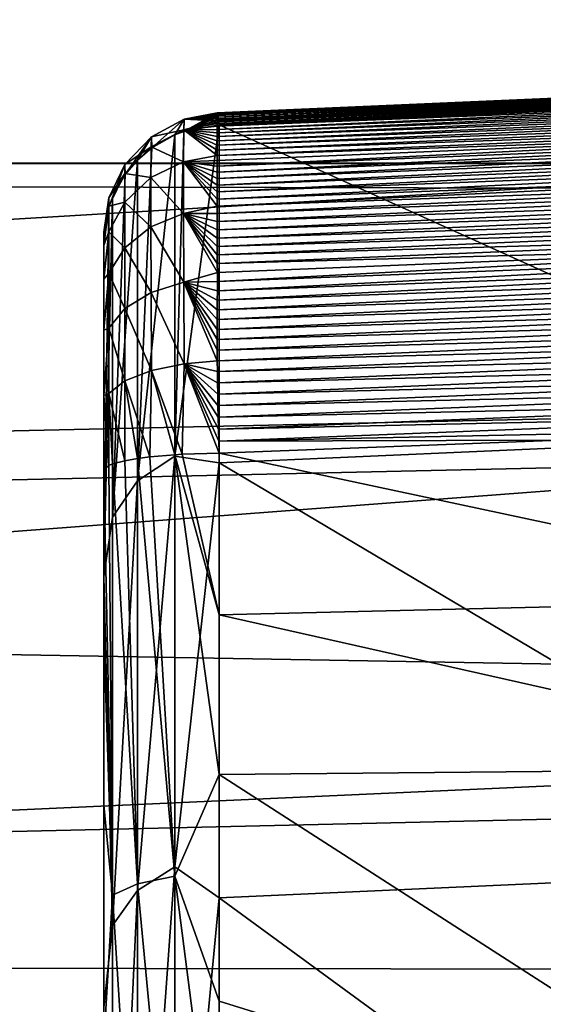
# Model space of a CAD drawing. Header units: millimetres. Extents: x -41 to 9, y -3 to 403.
# Tile 242 of 256: x -26.69 to -25.37, y 90.21 to 92.68. Entities that reach past the tile are written whole.
import ezdxf

# ---------------------------------------------------------------- set-up
doc = ezdxf.new("R2010")
doc.units = ezdxf.units.MM
doc.header["$LTSCALE"] = 81.481481
for name, color, linetype in [('1268', 7, 'CONTINUOUS'), ('1271', 7, 'CONTINUOUS'), ('653', 7, 'CONTINUOUS'), ('654', 7, 'CONTINUOUS'), ('655', 7, 'CONTINUOUS'), ('656', 7, 'CONTINUOUS'), ('661', 7, 'CONTINUOUS'), ('662', 7, 'CONTINUOUS'), ('663', 7, 'CONTINUOUS'), ('664', 7, 'CONTINUOUS')]:
    doc.layers.add(name, color=color, linetype=linetype)

msp = doc.modelspace()

# ---------------------------------------------------------------- linework, layer by layer
at = {"layer": '1268', "linetype": 'Continuous'}
for points in [[(9.125, 94.3836, -75.9804), (9.125, 92.3172, -78.6016), (-40.875, 94.3835, -75.9804), (9.125, 94.3836, -75.9804)], [(-40.875, 92.3181, -23.3994), (9.125, 94.3833, -26.0192), (-40.875, 94.3836, -26.0197), (-40.875, 92.3181, -23.3994)], [(-40.875, 94.3835, -75.9804), (9.125, 92.3172, -78.6016), (-40.875, 92.3175, -78.6012), (-40.875, 94.3835, -75.9804)], [(9.125, 92.3175, -23.3987), (9.125, 94.3833, -26.0192), (-40.875, 92.3181, -23.3994), (9.125, 92.3175, -23.3987)], [(-40.875, 91.2092, -22.1515), (9.125, 92.3175, -23.3987), (-40.875, 92.3181, -23.3994), (-40.875, 91.2092, -22.1515)], [(-40.875, 92.3175, -78.6012), (9.125, 92.3172, -78.6016), (-40.875, 90.0523, -81.0518), (-40.875, 92.3175, -78.6012)], [(9.125, 90.052, -20.948), (9.125, 92.3175, -23.3987), (-40.875, 90.052, -20.948), (9.125, 90.052, -20.948)], [(-40.875, 90.052, -20.948), (9.125, 92.3175, -23.3987), (-40.875, 91.2092, -22.1515), (-40.875, 90.052, -20.948)], [(9.125, 92.3172, -78.6016), (9.125, 90.0518, -81.0523), (-40.875, 90.0523, -81.0518), (9.125, 92.3172, -78.6016)]]:
    msp.add_3dface(points, dxfattribs=at)
at = {"layer": '1271', "linetype": 'Continuous'}
for points in [[(-40.875, 92.2929, -27.736), (-40.875, 94.0605, -30.4107), (-15.675, 93.9791, -30.2766), (-40.875, 92.2929, -27.736)], [(-15.675, 92.2318, -27.6515), (-40.875, 92.2929, -27.736), (-15.675, 93.9791, -30.2766), (-15.675, 92.2318, -27.6515)], [(-40.875, 93.204, -72.9439), (-40.875, 91.33, -75.5453), (-15.675, 92.8372, -73.489), (-40.875, 93.204, -72.9439)], [(-15.675, 92.8372, -73.489), (-40.875, 91.33, -75.5453), (-15.675, 91.8918, -74.8107), (-15.675, 92.8372, -73.489)], [(-40.875, 90.3163, -25.2132), (-40.875, 92.2929, -27.736), (-15.675, 92.2318, -27.6515), (-40.875, 90.3163, -25.2132)], [(-15.675, 90.2828, -25.1738), (-40.875, 90.3163, -25.2132), (-15.675, 92.2318, -27.6515), (-15.675, 90.2828, -25.1738)], [(-15.675, 91.8918, -74.8107), (-40.875, 91.33, -75.5453), (-15.675, 90.8933, -76.0927), (-15.675, 91.8918, -74.8107)], [(-40.875, 91.33, -75.5453), (-40.875, 90.3157, -76.7875), (-15.675, 90.8933, -76.0927), (-40.875, 91.33, -75.5453)], [(-15.675, 90.8933, -76.0927), (-40.875, 90.3157, -76.7875), (-15.675, 89.8433, -77.3329), (-15.675, 90.8933, -76.0927)], [(-40.875, 88.1428, -22.8572), (-40.875, 90.3163, -25.2132), (-15.675, 88.1428, -22.8572), (-40.875, 88.1428, -22.8572)], [(-15.675, 88.1428, -22.8572), (-40.875, 90.3163, -25.2132), (-15.675, 90.2828, -25.1738), (-15.675, 88.1428, -22.8572)], [(-40.875, 90.3157, -76.7875), (-40.875, 89.2524, -77.9877), (-15.675, 89.8433, -77.3329), (-40.875, 90.3157, -76.7875)]]:
    msp.add_3dface(points, dxfattribs=at)
at = {"layer": '653', "linetype": 'Continuous'}
for points in [[(-26.1855, 92.4142, -42.78), (-24.475, 91.6414, -39.9972), (-25.3302, 92.4516, -42.8059), (-26.1855, 92.4142, -42.78)], [(-24.475, 91.6414, -39.9972), (-26.1855, 92.4142, -42.78), (-26.1855, 91.5662, -39.9626), (-24.475, 91.6414, -39.9972)], [(-24.475, 90.5512, -37.2573), (-24.475, 91.6414, -39.9972), (-26.1855, 91.5662, -39.9626), (-24.475, 90.5512, -37.2573)], [(-26.1855, 90.4739, -37.2306), (-24.475, 90.5512, -37.2573), (-26.1855, 91.5662, -39.9626), (-26.1855, 90.4739, -37.2306)], [(-24.475, 89.2222, -34.6198), (-24.475, 90.5512, -37.2573), (-26.1855, 90.4739, -37.2306), (-24.475, 89.2222, -34.6198)], [(-26.1855, 89.1456, -34.6053), (-24.475, 89.2222, -34.6198), (-26.1855, 90.4739, -37.2306), (-26.1855, 89.1456, -34.6053)]]:
    msp.add_3dface(points, dxfattribs=at)
at = {"layer": '654', "linetype": 'Continuous'}
for points in [[(-26.1855, 91.5662, -39.9626), (-26.1855, 92.4142, -42.78), (-26.297, 91.5829, -40.0888), (-26.1855, 91.5662, -39.9626)], [(-26.297, 91.5829, -40.0888), (-26.1855, 92.4142, -42.78), (-26.2746, 92.3979, -42.7841), (-26.297, 91.5829, -40.0888)], [(-26.2972, 92.3892, -42.7863), (-26.3546, 92.3565, -42.7946), (-26.3909, 91.5207, -40.1103), (-26.2972, 92.3892, -42.7863)], [(-26.297, 91.5829, -40.0888), (-26.2972, 92.3892, -42.7863), (-26.3909, 91.5207, -40.1103), (-26.297, 91.5829, -40.0888)], [(-26.2972, 92.3892, -42.7863), (-26.297, 91.5829, -40.0888), (-26.2746, 92.3979, -42.7841), (-26.2972, 92.3892, -42.7863)], [(-26.3906, 92.3259, -42.8024), (-26.3909, 91.5207, -40.1103), (-26.3546, 92.3565, -42.7946), (-26.3906, 92.3259, -42.8024)], [(-26.3906, 92.3259, -42.8024), (-26.4214, 92.2894, -42.8116), (-26.4532, 91.4298, -40.1417), (-26.3906, 92.3259, -42.8024)], [(-26.3909, 91.5207, -40.1103), (-26.3906, 92.3259, -42.8024), (-26.4532, 91.4298, -40.1417), (-26.3909, 91.5207, -40.1103)], [(-26.4532, 92.2324, -42.8261), (-26.4532, 91.4298, -40.1417), (-26.4214, 92.2894, -42.8116), (-26.4532, 92.2324, -42.8261)], [(-26.4532, 91.4298, -40.1417), (-26.4532, 92.2324, -42.8261), (-26.475, 91.2807, -40.0549), (-26.4532, 91.4298, -40.1417)], [(-26.4532, 92.2324, -42.8261), (-26.4622, 92.2078, -42.8323), (-26.475, 91.2807, -40.0549), (-26.4532, 92.2324, -42.8261)], [(-26.475, 92.1236, -42.8537), (-26.475, 91.2807, -40.0549), (-26.4622, 92.2078, -42.8323), (-26.475, 92.1236, -42.8537)], [(-26.297, 90.5522, -37.4688), (-26.297, 91.5829, -40.0888), (-26.3909, 90.4921, -37.4955), (-26.297, 90.5522, -37.4688)], [(-26.3909, 90.4921, -37.4955), (-26.297, 91.5829, -40.0888), (-26.3909, 91.5207, -40.1103), (-26.3909, 90.4921, -37.4955)], [(-26.297, 90.5522, -37.4688), (-26.1855, 91.5662, -39.9626), (-26.297, 91.5829, -40.0888), (-26.297, 90.5522, -37.4688)], [(-26.1855, 90.4739, -37.2306), (-26.1855, 91.5662, -39.9626), (-26.297, 90.5522, -37.4688), (-26.1855, 90.4739, -37.2306)], [(-26.3909, 90.4921, -37.4955), (-26.3909, 91.5207, -40.1103), (-26.4532, 90.4042, -37.5344), (-26.3909, 90.4921, -37.4955)], [(-26.4532, 90.4042, -37.5344), (-26.3909, 91.5207, -40.1103), (-26.4532, 91.4298, -40.1417), (-26.4532, 90.4042, -37.5344)], [(-26.4532, 90.4042, -37.5344), (-26.4532, 91.4298, -40.1417), (-26.475, 91.2807, -40.0549), (-26.4532, 90.4042, -37.5344)], [(-26.475, 90.1986, -37.3499), (-26.4532, 90.4042, -37.5344), (-26.475, 91.2807, -40.0549), (-26.475, 90.1986, -37.3499)], [(-26.297, 89.3047, -34.9449), (-26.297, 90.5522, -37.4688), (-26.3909, 89.247, -34.9765), (-26.297, 89.3047, -34.9449)], [(-26.3909, 89.247, -34.9765), (-26.297, 90.5522, -37.4688), (-26.3909, 90.4921, -37.4955), (-26.3909, 89.247, -34.9765)], [(-26.297, 89.3047, -34.9449), (-26.1855, 90.4739, -37.2306), (-26.297, 90.5522, -37.4688), (-26.297, 89.3047, -34.9449)], [(-26.3909, 89.247, -34.9765), (-26.3909, 90.4921, -37.4955), (-26.4532, 89.1627, -35.0227), (-26.3909, 89.247, -34.9765)], [(-26.4532, 89.1627, -35.0227), (-26.3909, 90.4921, -37.4955), (-26.4532, 90.4042, -37.5344), (-26.4532, 89.1627, -35.0227)], [(-26.1855, 89.1456, -34.6053), (-26.1855, 90.4739, -37.2306), (-26.297, 89.3047, -34.9449), (-26.1855, 89.1456, -34.6053)], [(-26.4532, 89.1627, -35.0227), (-26.4532, 90.4042, -37.5344), (-26.475, 90.1986, -37.3499), (-26.4532, 89.1627, -35.0227)]]:
    msp.add_3dface(points, dxfattribs=at)
at = {"layer": '655', "linetype": 'Continuous'}
for points in [[(-26.1899, 92.4442, -42.9979), (-26.2746, 92.3979, -42.7841), (-26.1895, 92.4429, -42.9673), (-26.1899, 92.4442, -42.9979)], [(-26.2734, 92.4284, -43.0165), (-26.2746, 92.3979, -42.7841), (-26.1899, 92.4442, -42.9979), (-26.2734, 92.4284, -43.0165)], [(-26.1895, 92.4429, -42.9673), (-26.2746, 92.3979, -42.7841), (-26.189, 92.4407, -42.9365), (-26.1895, 92.4429, -42.9673)], [(-26.189, 92.4407, -42.9365), (-26.2746, 92.3979, -42.7841), (-26.1884, 92.4375, -42.9055), (-26.189, 92.4407, -42.9365)], [(-26.1884, 92.4375, -42.9055), (-26.2746, 92.3979, -42.7841), (-26.1878, 92.4332, -42.8743), (-26.1884, 92.4375, -42.9055)], [(-26.1878, 92.4332, -42.8743), (-26.2746, 92.3979, -42.7841), (-26.1871, 92.428, -42.843), (-26.1878, 92.4332, -42.8743)], [(-26.1905, 92.4441, -43.0578), (-26.2734, 92.4284, -43.0165), (-26.1902, 92.4446, -43.0281), (-26.1905, 92.4441, -43.0578)], [(-26.1902, 92.4446, -43.0281), (-26.2734, 92.4284, -43.0165), (-26.1899, 92.4442, -42.9979), (-26.1902, 92.4446, -43.0281)], [(-26.1906, 92.4428, -43.087), (-26.2734, 92.4284, -43.0165), (-26.1905, 92.4441, -43.0578), (-26.1906, 92.4428, -43.087)], [(-26.1906, 92.4406, -43.1157), (-26.2734, 92.4284, -43.0165), (-26.1906, 92.4428, -43.087), (-26.1906, 92.4406, -43.1157)], [(-26.1906, 92.4377, -43.144), (-26.2734, 92.4284, -43.0165), (-26.1906, 92.4406, -43.1157), (-26.1906, 92.4377, -43.144)], [(-26.1905, 92.4339, -43.1721), (-26.2734, 92.4284, -43.0165), (-26.1906, 92.4377, -43.144), (-26.1905, 92.4339, -43.1721)], [(-26.1905, 92.4294, -43.2001), (-26.2734, 92.4284, -43.0165), (-26.1905, 92.4339, -43.1721), (-26.1905, 92.4294, -43.2001)], [(-26.3546, 92.3565, -42.7946), (-26.2734, 92.4284, -43.0165), (-26.3558, 92.3843, -43.017), (-26.3546, 92.3565, -42.7946)], [(-26.2734, 92.4284, -43.0165), (-26.2747, 92.4021, -43.2498), (-26.3558, 92.3843, -43.017), (-26.2734, 92.4284, -43.0165)], [(-26.3546, 92.3565, -42.7946), (-26.2972, 92.3892, -42.7863), (-26.2734, 92.4284, -43.0165), (-26.3546, 92.3565, -42.7946)], [(-26.2972, 92.3892, -42.7863), (-26.2746, 92.3979, -42.7841), (-26.2734, 92.4284, -43.0165), (-26.2972, 92.3892, -42.7863)], [(-26.2747, 92.4021, -43.2498), (-26.2734, 92.4284, -43.0165), (-26.1904, 92.424, -43.2281), (-26.2747, 92.4021, -43.2498)], [(-26.1904, 92.4178, -43.2562), (-26.2747, 92.4021, -43.2498), (-26.1904, 92.424, -43.2281), (-26.1904, 92.4178, -43.2562)], [(-26.1904, 92.4107, -43.2842), (-26.2747, 92.4021, -43.2498), (-26.1904, 92.4178, -43.2562), (-26.1904, 92.4107, -43.2842)], [(-26.1905, 92.4028, -43.3119), (-26.2747, 92.4021, -43.2498), (-26.1904, 92.4107, -43.2842), (-26.1905, 92.4028, -43.3119)], [(-26.1871, 92.428, -42.843), (-26.2746, 92.3979, -42.7841), (-26.1863, 92.4216, -42.8115), (-26.1871, 92.428, -42.843)], [(-26.2746, 92.3979, -42.7841), (-26.1855, 92.4142, -42.78), (-26.1863, 92.4216, -42.8115), (-26.2746, 92.3979, -42.7841)], [(-26.1904, 92.424, -43.2281), (-26.2734, 92.4284, -43.0165), (-26.1905, 92.4294, -43.2001), (-26.1904, 92.424, -43.2281)], [(-26.3558, 92.3843, -43.017), (-26.3567, 92.3591, -43.2397), (-26.4221, 92.3151, -43.0176), (-26.3558, 92.3843, -43.017)], [(-26.4214, 92.2894, -42.8116), (-26.3558, 92.3843, -43.017), (-26.4221, 92.3151, -43.0176), (-26.4214, 92.2894, -42.8116)], [(-26.4214, 92.2894, -42.8116), (-26.3906, 92.3259, -42.8024), (-26.3558, 92.3843, -43.017), (-26.4214, 92.2894, -42.8116)], [(-26.3906, 92.3259, -42.8024), (-26.3546, 92.3565, -42.7946), (-26.3558, 92.3843, -43.017), (-26.3906, 92.3259, -42.8024)], [(-26.2747, 92.4021, -43.2498), (-26.2754, 92.3216, -43.4699), (-26.3567, 92.3591, -43.2397), (-26.2747, 92.4021, -43.2498)], [(-26.3558, 92.3843, -43.017), (-26.2747, 92.4021, -43.2498), (-26.3567, 92.3591, -43.2397), (-26.3558, 92.3843, -43.017)], [(-26.2754, 92.3216, -43.4699), (-26.2747, 92.4021, -43.2498), (-26.1906, 92.3376, -43.4757), (-26.2754, 92.3216, -43.4699)], [(-26.1905, 92.3942, -43.3393), (-26.2747, 92.4021, -43.2498), (-26.1905, 92.4028, -43.3119), (-26.1905, 92.3942, -43.3393)], [(-26.1906, 92.3376, -43.4757), (-26.2747, 92.4021, -43.2498), (-26.1906, 92.3509, -43.4482), (-26.1906, 92.3376, -43.4757)], [(-26.1906, 92.3509, -43.4482), (-26.2747, 92.4021, -43.2498), (-26.1906, 92.3631, -43.4209), (-26.1906, 92.3509, -43.4482)], [(-26.1906, 92.3631, -43.4209), (-26.2747, 92.4021, -43.2498), (-26.1906, 92.3744, -43.3937), (-26.1906, 92.3631, -43.4209)], [(-26.1906, 92.3744, -43.3937), (-26.2747, 92.4021, -43.2498), (-26.1905, 92.3847, -43.3665), (-26.1906, 92.3744, -43.3937)], [(-26.1905, 92.3847, -43.3665), (-26.2747, 92.4021, -43.2498), (-26.1905, 92.3942, -43.3393), (-26.1905, 92.3847, -43.3665)], [(-26.3567, 92.3591, -43.2397), (-26.3571, 92.2821, -43.4499), (-26.4225, 92.2918, -43.2239), (-26.3567, 92.3591, -43.2397)], [(-26.4221, 92.3151, -43.0176), (-26.3567, 92.3591, -43.2397), (-26.4225, 92.2918, -43.2239), (-26.4221, 92.3151, -43.0176)], [(-26.3567, 92.3591, -43.2397), (-26.2754, 92.3216, -43.4699), (-26.3571, 92.2821, -43.4499), (-26.3567, 92.3591, -43.2397)], [(-26.1907, 92.3247, -43.5005), (-26.2754, 92.3216, -43.4699), (-26.1906, 92.3376, -43.4757), (-26.1907, 92.3247, -43.5005)], [(-26.4221, 92.3151, -43.0176), (-26.4225, 92.2918, -43.2239), (-26.4625, 92.2308, -43.0184), (-26.4221, 92.3151, -43.0176)], [(-26.4622, 92.2078, -42.8323), (-26.4221, 92.3151, -43.0176), (-26.4625, 92.2308, -43.0184), (-26.4622, 92.2078, -42.8323)], [(-26.4622, 92.2078, -42.8323), (-26.4532, 92.2324, -42.8261), (-26.4221, 92.3151, -43.0176), (-26.4622, 92.2078, -42.8323)], [(-26.4532, 92.2324, -42.8261), (-26.4214, 92.2894, -42.8116), (-26.4221, 92.3151, -43.0176), (-26.4532, 92.2324, -42.8261)], [(-26.2754, 92.3216, -43.4699), (-26.2754, 92.1918, -43.6643), (-26.3571, 92.2821, -43.4499), (-26.2754, 92.3216, -43.4699)], [(-26.1907, 92.3107, -43.5255), (-26.2754, 92.3216, -43.4699), (-26.1907, 92.3247, -43.5005), (-26.1907, 92.3107, -43.5255)], [(-26.2754, 92.1918, -43.6643), (-26.2754, 92.3216, -43.4699), (-26.1907, 92.2099, -43.6692), (-26.2754, 92.1918, -43.6643)], [(-26.1907, 92.2099, -43.6692), (-26.2754, 92.3216, -43.4699), (-26.1907, 92.228, -43.6471), (-26.1907, 92.2099, -43.6692)], [(-26.1907, 92.228, -43.6471), (-26.2754, 92.3216, -43.4699), (-26.1907, 92.2458, -43.624), (-26.1907, 92.228, -43.6471)], [(-26.1907, 92.2458, -43.624), (-26.2754, 92.3216, -43.4699), (-26.1907, 92.2631, -43.6001), (-26.1907, 92.2458, -43.624)], [(-26.1907, 92.2957, -43.5507), (-26.2754, 92.3216, -43.4699), (-26.1907, 92.3107, -43.5255), (-26.1907, 92.2957, -43.5507)], [(-26.1907, 92.2798, -43.5756), (-26.2754, 92.3216, -43.4699), (-26.1907, 92.2957, -43.5507), (-26.1907, 92.2798, -43.5756)], [(-26.1907, 92.2631, -43.6001), (-26.2754, 92.3216, -43.4699), (-26.1907, 92.2798, -43.5756), (-26.1907, 92.2631, -43.6001)], [(-26.4225, 92.2918, -43.2239), (-26.4227, 92.2204, -43.4186), (-26.4626, 92.2099, -43.2048), (-26.4225, 92.2918, -43.2239)], [(-26.4625, 92.2308, -43.0184), (-26.4225, 92.2918, -43.2239), (-26.4626, 92.2099, -43.2048), (-26.4625, 92.2308, -43.0184)], [(-26.4225, 92.2918, -43.2239), (-26.3571, 92.2821, -43.4499), (-26.4227, 92.2204, -43.4186), (-26.4225, 92.2918, -43.2239)], [(-26.3571, 92.2821, -43.4499), (-26.3571, 92.1582, -43.6356), (-26.4227, 92.2204, -43.4186), (-26.3571, 92.2821, -43.4499)], [(-26.3571, 92.2821, -43.4499), (-26.2754, 92.1918, -43.6643), (-26.3571, 92.1582, -43.6356), (-26.3571, 92.2821, -43.4499)], [(-26.4625, 92.2308, -43.0184), (-26.4626, 92.2099, -43.2048), (-26.475, 92.1447, -43.0486), (-26.4625, 92.2308, -43.0184)], [(-26.475, 92.1236, -42.8537), (-26.4622, 92.2078, -42.8323), (-26.4625, 92.2308, -43.0184), (-26.475, 92.1236, -42.8537)], [(-26.475, 92.1236, -42.8537), (-26.4625, 92.2308, -43.0184), (-26.475, 92.1447, -43.0486), (-26.475, 92.1236, -42.8537)], [(-26.4626, 92.2099, -43.2048), (-26.4626, 92.1456, -43.3807), (-26.475, 92.1114, -43.2397), (-26.4626, 92.2099, -43.2048)], [(-26.475, 92.1447, -43.0486), (-26.4626, 92.2099, -43.2048), (-26.475, 92.1114, -43.2397), (-26.475, 92.1447, -43.0486)], [(-26.4227, 92.2204, -43.4186), (-26.4227, 92.1057, -43.5906), (-26.4626, 92.1456, -43.3807), (-26.4227, 92.2204, -43.4186)], [(-26.4626, 92.2099, -43.2048), (-26.4227, 92.2204, -43.4186), (-26.4626, 92.1456, -43.3807), (-26.4626, 92.2099, -43.2048)], [(-26.4227, 92.2204, -43.4186), (-26.3571, 92.1582, -43.6356), (-26.4227, 92.1057, -43.5906), (-26.4227, 92.2204, -43.4186)], [(-26.1907, 92.1918, -43.6901), (-26.2754, 92.1918, -43.6643), (-26.1907, 92.2099, -43.6692), (-26.1907, 92.1918, -43.6901)], [(-26.2754, 92.1918, -43.6643), (-26.2747, 92.0195, -43.8231), (-26.3571, 92.1582, -43.6356), (-26.2754, 92.1918, -43.6643)], [(-26.2747, 92.0195, -43.8231), (-26.2754, 92.1918, -43.6643), (-26.1902, 92.044, -43.8258), (-26.2747, 92.0195, -43.8231)], [(-26.1902, 92.044, -43.8258), (-26.2754, 92.1918, -43.6643), (-26.1903, 92.0663, -43.8086), (-26.1902, 92.044, -43.8258)], [(-26.1903, 92.0663, -43.8086), (-26.2754, 92.1918, -43.6643), (-26.1903, 92.088, -43.7909), (-26.1903, 92.0663, -43.8086)], [(-26.1903, 92.088, -43.7909), (-26.2754, 92.1918, -43.6643), (-26.1904, 92.1092, -43.7725), (-26.1903, 92.088, -43.7909)], [(-26.1904, 92.1092, -43.7725), (-26.2754, 92.1918, -43.6643), (-26.1905, 92.1302, -43.7534), (-26.1904, 92.1092, -43.7725)], [(-26.1905, 92.1302, -43.7534), (-26.2754, 92.1918, -43.6643), (-26.1906, 92.1508, -43.7333), (-26.1905, 92.1302, -43.7534)], [(-26.1906, 92.1508, -43.7333), (-26.2754, 92.1918, -43.6643), (-26.1906, 92.1714, -43.7123), (-26.1906, 92.1508, -43.7333)], [(-26.1906, 92.1714, -43.7123), (-26.2754, 92.1918, -43.6643), (-26.1907, 92.1918, -43.6901), (-26.1906, 92.1714, -43.7123)], [(-26.3571, 92.1582, -43.6356), (-26.3567, 91.9937, -43.7872), (-26.4227, 92.1057, -43.5906), (-26.3571, 92.1582, -43.6356)], [(-26.3571, 92.1582, -43.6356), (-26.2747, 92.0195, -43.8231), (-26.3567, 91.9937, -43.7872), (-26.3571, 92.1582, -43.6356)], [(-26.4626, 92.1456, -43.3807), (-26.4626, 92.0419, -43.536), (-26.475, 92.0272, -43.414), (-26.4626, 92.1456, -43.3807)], [(-26.475, 92.1114, -43.2397), (-26.4626, 92.1456, -43.3807), (-26.475, 92.0272, -43.414), (-26.475, 92.1114, -43.2397)], [(-26.4626, 92.1456, -43.3807), (-26.4227, 92.1057, -43.5906), (-26.4626, 92.0419, -43.536), (-26.4626, 92.1456, -43.3807)], [(-26.4227, 92.1057, -43.5906), (-26.4225, 91.9533, -43.7311), (-26.4626, 92.0419, -43.536), (-26.4227, 92.1057, -43.5906)], [(-26.4227, 92.1057, -43.5906), (-26.3567, 91.9937, -43.7872), (-26.4225, 91.9533, -43.7311), (-26.4227, 92.1057, -43.5906)], [(-26.4626, 92.0419, -43.536), (-26.4626, 91.9042, -43.6629), (-26.475, 91.8985, -43.5585), (-26.4626, 92.0419, -43.536)], [(-26.475, 92.0272, -43.414), (-26.4626, 92.0419, -43.536), (-26.475, 91.8985, -43.5585), (-26.475, 92.0272, -43.414)], [(-26.4626, 92.0419, -43.536), (-26.4225, 91.9533, -43.7311), (-26.4626, 91.9042, -43.6629), (-26.4626, 92.0419, -43.536)], [(-26.1902, 92.0211, -43.8424), (-26.2747, 92.0195, -43.8231), (-26.1902, 92.044, -43.8258), (-26.1902, 92.0211, -43.8424)], [(-26.2747, 92.0195, -43.8231), (-26.2734, 91.8142, -43.9367), (-26.3567, 91.9937, -43.7872), (-26.2747, 92.0195, -43.8231)], [(-26.1902, 91.9977, -43.8585), (-26.2747, 92.0195, -43.8231), (-26.1902, 92.0211, -43.8424), (-26.1902, 91.9977, -43.8585)], [(-26.1907, 91.9005, -43.9151), (-26.2747, 92.0195, -43.8231), (-26.1906, 91.9254, -43.902), (-26.1907, 91.9005, -43.9151)], [(-26.1906, 91.9254, -43.902), (-26.2747, 92.0195, -43.8231), (-26.1905, 91.9499, -43.8882), (-26.1906, 91.9254, -43.902)], [(-26.1905, 91.9499, -43.8882), (-26.2747, 92.0195, -43.8231), (-26.1903, 91.974, -43.8737), (-26.1905, 91.9499, -43.8882)], [(-26.1903, 91.974, -43.8737), (-26.2747, 92.0195, -43.8231), (-26.1902, 91.9977, -43.8585), (-26.1903, 91.974, -43.8737)], [(-26.1908, 91.8751, -43.9277), (-26.2747, 92.0195, -43.8231), (-26.1907, 91.9005, -43.9151), (-26.1908, 91.8751, -43.9277)], [(-26.2734, 91.8142, -43.9367), (-26.2747, 92.0195, -43.8231), (-26.1905, 91.8222, -43.9509), (-26.2734, 91.8142, -43.9367)], [(-26.1905, 91.8222, -43.9509), (-26.2747, 92.0195, -43.8231), (-26.1907, 91.849, -43.9396), (-26.1905, 91.8222, -43.9509)], [(-26.1907, 91.849, -43.9396), (-26.2747, 92.0195, -43.8231), (-26.1908, 91.8751, -43.9277), (-26.1907, 91.849, -43.9396)], [(-26.3567, 91.9937, -43.7872), (-26.3558, 91.7977, -43.8959), (-26.4225, 91.9533, -43.7311), (-26.3567, 91.9937, -43.7872)], [(-26.3567, 91.9937, -43.7872), (-26.2734, 91.8142, -43.9367), (-26.3558, 91.7977, -43.8959), (-26.3567, 91.9937, -43.7872)], [(-26.4225, 91.9533, -43.7311), (-26.4221, 91.7717, -43.8317), (-26.4626, 91.9042, -43.6629), (-26.4225, 91.9533, -43.7311)], [(-26.4225, 91.9533, -43.7311), (-26.3558, 91.7977, -43.8959), (-26.4221, 91.7717, -43.8317), (-26.4225, 91.9533, -43.7311)], [(-26.4626, 91.9042, -43.6629), (-26.4625, 91.7401, -43.7535), (-26.475, 91.7348, -43.6625), (-26.4626, 91.9042, -43.6629)], [(-26.475, 91.8985, -43.5585), (-26.4626, 91.9042, -43.6629), (-26.475, 91.7348, -43.6625), (-26.475, 91.8985, -43.5585)], [(-26.4626, 91.9042, -43.6629), (-26.4221, 91.7717, -43.8317), (-26.4625, 91.7401, -43.7535), (-26.4626, 91.9042, -43.6629)], [(-26.2734, 91.8142, -43.9367), (-26.2783, 91.5874, -43.9965), (-26.3558, 91.7977, -43.8959), (-26.2734, 91.8142, -43.9367)], [(-26.2783, 91.5874, -43.9965), (-26.2734, 91.8142, -43.9367), (-26.1855, 91.5901, -44.0145), (-26.2783, 91.5874, -43.9965)], [(-26.1902, 91.7948, -43.9616), (-26.2734, 91.8142, -43.9367), (-26.1905, 91.8222, -43.9509), (-26.1902, 91.7948, -43.9616)], [(-26.1898, 91.7669, -43.9716), (-26.2734, 91.8142, -43.9367), (-26.1902, 91.7948, -43.9616), (-26.1898, 91.7669, -43.9716)], [(-26.1855, 91.5901, -44.0145), (-26.2734, 91.8142, -43.9367), (-26.1864, 91.6205, -44.0095), (-26.1855, 91.5901, -44.0145)], [(-26.1864, 91.6205, -44.0095), (-26.2734, 91.8142, -43.9367), (-26.1872, 91.6506, -44.0036), (-26.1864, 91.6205, -44.0095)], [(-26.1872, 91.6506, -44.0036), (-26.2734, 91.8142, -43.9367), (-26.188, 91.6803, -43.9969), (-26.1872, 91.6506, -44.0036)], [(-26.188, 91.6803, -43.9969), (-26.2734, 91.8142, -43.9367), (-26.1887, 91.7097, -43.9892), (-26.188, 91.6803, -43.9969)], [(-26.1887, 91.7097, -43.9892), (-26.2734, 91.8142, -43.9367), (-26.1892, 91.7385, -43.9808), (-26.1887, 91.7097, -43.9892)], [(-26.1892, 91.7385, -43.9808), (-26.2734, 91.8142, -43.9367), (-26.1898, 91.7669, -43.9716), (-26.1892, 91.7385, -43.9808)], [(-26.3558, 91.7977, -43.8959), (-26.3598, 91.5809, -43.9517), (-26.4221, 91.7717, -43.8317), (-26.3558, 91.7977, -43.8959)], [(-26.3598, 91.5809, -43.9517), (-26.3558, 91.7977, -43.8959), (-26.2969, 91.5863, -43.9891), (-26.3598, 91.5809, -43.9517)], [(-26.2969, 91.5863, -43.9891), (-26.3558, 91.7977, -43.8959), (-26.2783, 91.5874, -43.9965), (-26.2969, 91.5863, -43.9891)], [(-26.4221, 91.7717, -43.8317), (-26.4221, 91.5713, -43.8862), (-26.4625, 91.7401, -43.7535), (-26.4221, 91.7717, -43.8317)], [(-26.4221, 91.5713, -43.8862), (-26.4221, 91.7717, -43.8317), (-26.391, 91.5768, -43.9238), (-26.4221, 91.5713, -43.8862)], [(-26.391, 91.5768, -43.9238), (-26.4221, 91.7717, -43.8317), (-26.3598, 91.5809, -43.9517), (-26.391, 91.5768, -43.9238)], [(-26.4625, 91.7401, -43.7535), (-26.4622, 91.5592, -43.8035), (-26.475, 91.7348, -43.6625), (-26.4625, 91.7401, -43.7535)], [(-26.4622, 91.5592, -43.8035), (-26.4625, 91.7401, -43.7535), (-26.4531, 91.563, -43.8292), (-26.4622, 91.5592, -43.8035)], [(-26.4531, 91.563, -43.8292), (-26.4625, 91.7401, -43.7535), (-26.4221, 91.5713, -43.8862), (-26.4531, 91.563, -43.8292)], [(-26.475, 91.7348, -43.6625), (-26.4622, 91.5592, -43.8035), (-26.475, 91.5467, -43.7178), (-26.475, 91.7348, -43.6625)]]:
    msp.add_3dface(points, dxfattribs=at)
at = {"layer": '656', "linetype": 'Continuous'}
for points in [[(-26.475, 92.1447, -43.0486), (-26.475, 92.1114, -43.2397), (-26.475, 75.2179, -45.9133), (-26.475, 92.1447, -43.0486)], [(-26.475, 92.1236, -42.8537), (-26.475, 92.1447, -43.0486), (-26.475, 75.2179, -45.9133), (-26.475, 92.1236, -42.8537)], [(-26.475, 91.2807, -40.0549), (-26.475, 92.1236, -42.8537), (-26.475, 75.2179, -45.9133), (-26.475, 91.2807, -40.0549)], [(-26.475, 92.1114, -43.2397), (-26.475, 92.0272, -43.414), (-26.475, 75.2179, -45.9133), (-26.475, 92.1114, -43.2397)], [(-26.475, 75.2179, -45.9133), (-26.475, 92.0272, -43.414), (-26.475, 75.7348, -47.8582), (-26.475, 75.2179, -45.9133)], [(-26.475, 92.0272, -43.414), (-26.475, 91.8985, -43.5585), (-26.475, 75.7348, -47.8582), (-26.475, 92.0272, -43.414)], [(-26.475, 91.8985, -43.5585), (-26.475, 90.7064, -43.8912), (-26.475, 75.7348, -47.8582), (-26.475, 91.8985, -43.5585)], [(-26.475, 90.7064, -43.8912), (-26.475, 91.8985, -43.5585), (-26.475, 91.124, -43.7923), (-26.475, 90.7064, -43.8912)], [(-26.475, 91.8985, -43.5585), (-26.475, 91.7348, -43.6625), (-26.475, 91.124, -43.7923), (-26.475, 91.8985, -43.5585)], [(-26.475, 91.7348, -43.6625), (-26.475, 91.5467, -43.7178), (-26.475, 91.124, -43.7923), (-26.475, 91.7348, -43.6625)], [(-26.475, 74.4611, -44.0482), (-26.475, 91.2807, -40.0549), (-26.475, 75.2179, -45.9133), (-26.475, 74.4611, -44.0482)], [(-26.475, 73.476, -42.291), (-26.475, 91.2807, -40.0549), (-26.475, 74.4611, -44.0482), (-26.475, 73.476, -42.291)], [(-26.475, 90.1986, -37.3499), (-26.475, 91.2807, -40.0549), (-26.475, 73.476, -42.291), (-26.475, 90.1986, -37.3499)], [(-26.475, 90.7064, -43.8912), (-26.475, 90.1084, -44.0796), (-26.475, 75.7348, -47.8582), (-26.475, 90.7064, -43.8912)]]:
    msp.add_3dface(points, dxfattribs=at)
at = {"layer": '661', "linetype": 'Continuous'}
for points in [[(-26.2783, 91.5874, -43.9965), (-26.1855, 91.5901, -44.0145), (-26.1855, 91.1846, -44.0859), (-26.2783, 91.5874, -43.9965)], [(-26.4531, 91.563, -43.8292), (-26.4221, 91.5713, -43.8862), (-26.3907, 90.5092, -44.1648), (-26.4531, 91.563, -43.8292)], [(-26.4221, 91.5713, -43.8862), (-26.391, 91.5768, -43.9238), (-26.3907, 90.5092, -44.1648), (-26.4221, 91.5713, -43.8862)], [(-26.391, 91.5768, -43.9238), (-26.3598, 91.5809, -43.9517), (-26.2968, 90.5286, -44.2276), (-26.391, 91.5768, -43.9238)], [(-26.3907, 90.5092, -44.1648), (-26.391, 91.5768, -43.9238), (-26.2968, 90.5286, -44.2276), (-26.3907, 90.5092, -44.1648)], [(-26.3598, 91.5809, -43.9517), (-26.2969, 91.5863, -43.9891), (-26.2968, 90.5286, -44.2276), (-26.3598, 91.5809, -43.9517)], [(-26.2969, 91.5863, -43.9891), (-26.2783, 91.5874, -43.9965), (-26.1855, 91.1846, -44.0859), (-26.2969, 91.5863, -43.9891)], [(-26.1855, 90.784, -44.1808), (-26.2969, 91.5863, -43.9891), (-26.1855, 91.1846, -44.0859), (-26.1855, 90.784, -44.1808)], [(-26.2968, 90.5286, -44.2276), (-26.2969, 91.5863, -43.9891), (-26.1855, 90.784, -44.1808), (-26.2968, 90.5286, -44.2276)], [(-26.475, 91.5467, -43.7178), (-26.4622, 91.5592, -43.8035), (-26.4532, 90.481, -44.073), (-26.475, 91.5467, -43.7178)], [(-26.475, 91.124, -43.7923), (-26.475, 91.5467, -43.7178), (-26.4532, 90.481, -44.073), (-26.475, 91.124, -43.7923)], [(-26.4622, 91.5592, -43.8035), (-26.4531, 91.563, -43.8292), (-26.4532, 90.481, -44.073), (-26.4622, 91.5592, -43.8035)], [(-26.4532, 90.481, -44.073), (-26.4531, 91.563, -43.8292), (-26.3907, 90.5092, -44.1648), (-26.4532, 90.481, -44.073)], [(-26.475, 90.7064, -43.8912), (-26.475, 91.124, -43.7923), (-26.4532, 90.481, -44.073), (-26.475, 90.7064, -43.8912)], [(-26.1855, 90.215, -44.3594), (-26.2968, 90.5286, -44.2276), (-26.1855, 90.784, -44.1808), (-26.1855, 90.215, -44.3594)], [(-26.475, 90.1084, -44.0796), (-26.475, 90.7064, -43.8912), (-26.4532, 90.481, -44.073), (-26.475, 90.1084, -44.0796)], [(-26.2968, 89.5195, -44.6247), (-26.3907, 90.5092, -44.1648), (-26.2968, 90.5286, -44.2276), (-26.2968, 89.5195, -44.6247)], [(-26.1855, 89.6631, -44.5853), (-26.2968, 90.5286, -44.2276), (-26.1855, 90.215, -44.3594), (-26.1855, 89.6631, -44.5853)], [(-26.2968, 89.5195, -44.6247), (-26.2968, 90.5286, -44.2276), (-26.1855, 89.6631, -44.5853), (-26.2968, 89.5195, -44.6247)], [(-26.3907, 89.4909, -44.5656), (-26.4532, 90.481, -44.073), (-26.3907, 90.5092, -44.1648), (-26.3907, 89.4909, -44.5656)], [(-26.3907, 89.4909, -44.5656), (-26.3907, 90.5092, -44.1648), (-26.2968, 89.5195, -44.6247), (-26.3907, 89.4909, -44.5656)], [(-26.4532, 89.4489, -44.4791), (-26.475, 90.1084, -44.0796), (-26.4532, 90.481, -44.073), (-26.4532, 89.4489, -44.4791)], [(-26.4532, 89.4489, -44.4791), (-26.4532, 90.481, -44.073), (-26.3907, 89.4909, -44.5656), (-26.4532, 89.4489, -44.4791)]]:
    msp.add_3dface(points, dxfattribs=at)
at = {"layer": '662', "linetype": 'Continuous'}
for points in [[(-24.475, 90.7995, -44.2385), (-24.475, 89.6823, -44.6423), (-26.1855, 90.784, -44.1808), (-24.475, 90.7995, -44.2385)], [(-24.475, 89.6823, -44.6423), (-26.1855, 90.215, -44.3594), (-26.1855, 90.784, -44.1808), (-24.475, 89.6823, -44.6423)], [(-24.475, 89.6823, -44.6423), (-26.1855, 89.6631, -44.5853), (-26.1855, 90.215, -44.3594), (-24.475, 89.6823, -44.6423)]]:
    msp.add_3dface(points, dxfattribs=at)
at = {"layer": '663', "linetype": 'Continuous'}
for points in [[(-24.475, 91.225, -44.1386), (-26.1855, 91.5901, -44.0145), (-25.3305, 91.623, -44.0399), (-24.475, 91.225, -44.1386)], [(-26.1855, 91.5901, -44.0145), (-24.475, 91.225, -44.1386), (-26.1855, 91.1846, -44.0859), (-26.1855, 91.5901, -44.0145)], [(-24.475, 91.225, -44.1386), (-24.475, 90.7995, -44.2385), (-26.1855, 91.1846, -44.0859), (-24.475, 91.225, -44.1386)], [(-24.475, 90.7995, -44.2385), (-26.1855, 90.784, -44.1808), (-26.1855, 91.1846, -44.0859), (-24.475, 90.7995, -44.2385)]]:
    msp.add_3dface(points, dxfattribs=at)
at = {"layer": '664', "linetype": 'Continuous'}
for points in [[(-24.475, 92.517, -43.1401), (-24.475, 92.5145, -43.171), (-26.1906, 92.4406, -43.1157), (-24.475, 92.517, -43.1401)], [(-24.475, 92.517, -43.1401), (-26.1906, 92.4406, -43.1157), (-26.1906, 92.4428, -43.087), (-24.475, 92.517, -43.1401)], [(-24.475, 92.517, -43.1401), (-26.1906, 92.4428, -43.087), (-26.1905, 92.4441, -43.0578), (-24.475, 92.517, -43.1401)], [(-24.475, 92.5145, -43.171), (-24.475, 92.511, -43.202), (-26.1906, 92.4377, -43.144), (-24.475, 92.5145, -43.171)], [(-24.475, 92.5145, -43.171), (-26.1906, 92.4377, -43.144), (-26.1906, 92.4406, -43.1157), (-24.475, 92.5145, -43.171)], [(-24.475, 92.511, -43.202), (-26.1905, 92.4339, -43.1721), (-26.1906, 92.4377, -43.144), (-24.475, 92.511, -43.202)], [(-24.475, 92.5185, -43.1093), (-24.475, 92.517, -43.1401), (-26.1905, 92.4441, -43.0578), (-24.475, 92.5185, -43.1093)], [(-24.475, 92.5185, -43.1093), (-26.1905, 92.4441, -43.0578), (-26.1902, 92.4446, -43.0281), (-24.475, 92.5185, -43.1093)], [(-24.475, 92.511, -43.202), (-24.475, 92.5065, -43.2329), (-26.1905, 92.4339, -43.1721), (-24.475, 92.511, -43.202)], [(-24.475, 92.5065, -43.2329), (-24.475, 92.5011, -43.2637), (-26.1905, 92.4294, -43.2001), (-24.475, 92.5065, -43.2329)], [(-24.475, 92.5065, -43.2329), (-26.1905, 92.4294, -43.2001), (-26.1905, 92.4339, -43.1721), (-24.475, 92.5065, -43.2329)], [(-24.475, 92.5191, -43.0786), (-24.475, 92.5185, -43.1093), (-26.1902, 92.4446, -43.0281), (-24.475, 92.5191, -43.0786)], [(-24.475, 92.5191, -43.0786), (-26.1902, 92.4446, -43.0281), (-26.1899, 92.4442, -42.9979), (-24.475, 92.5191, -43.0786)], [(-24.475, 92.5187, -43.0479), (-24.475, 92.5191, -43.0786), (-26.1899, 92.4442, -42.9979), (-24.475, 92.5187, -43.0479)], [(-24.475, 92.5187, -43.0479), (-26.1899, 92.4442, -42.9979), (-26.1895, 92.4429, -42.9673), (-24.475, 92.5187, -43.0479)], [(-24.475, 92.5173, -43.0171), (-24.475, 92.5187, -43.0479), (-26.1895, 92.4429, -42.9673), (-24.475, 92.5173, -43.0171)], [(-24.475, 92.5173, -43.0171), (-26.1895, 92.4429, -42.9673), (-26.189, 92.4407, -42.9365), (-24.475, 92.5173, -43.0171)], [(-24.475, 92.515, -42.9864), (-24.475, 92.5173, -43.0171), (-26.189, 92.4407, -42.9365), (-24.475, 92.515, -42.9864)], [(-24.475, 92.515, -42.9864), (-26.189, 92.4407, -42.9365), (-26.1884, 92.4375, -42.9055), (-24.475, 92.515, -42.9864)], [(-24.475, 92.5117, -42.9556), (-24.475, 92.515, -42.9864), (-26.1884, 92.4375, -42.9055), (-24.475, 92.5117, -42.9556)], [(-24.475, 92.5117, -42.9556), (-26.1884, 92.4375, -42.9055), (-26.1878, 92.4332, -42.8743), (-24.475, 92.5117, -42.9556)], [(-24.475, 92.5075, -42.9247), (-24.475, 92.5117, -42.9556), (-26.1878, 92.4332, -42.8743), (-24.475, 92.5075, -42.9247)], [(-24.475, 92.5075, -42.9247), (-26.1878, 92.4332, -42.8743), (-26.1871, 92.428, -42.843), (-24.475, 92.5075, -42.9247)], [(-24.475, 92.5023, -42.8939), (-24.475, 92.5075, -42.9247), (-26.1871, 92.428, -42.843), (-24.475, 92.5023, -42.8939)], [(-24.475, 92.5011, -43.2637), (-26.1904, 92.424, -43.2281), (-26.1905, 92.4294, -43.2001), (-24.475, 92.5011, -43.2637)], [(-24.475, 92.4794, -43.3546), (-24.475, 92.4704, -43.384), (-26.1905, 92.4028, -43.3119), (-24.475, 92.4794, -43.3546)], [(-24.475, 92.4794, -43.3546), (-26.1905, 92.4028, -43.3119), (-26.1904, 92.4107, -43.2842), (-24.475, 92.4794, -43.3546)], [(-24.475, 92.5011, -43.2637), (-24.475, 92.4948, -43.2943), (-26.1904, 92.424, -43.2281), (-24.475, 92.5011, -43.2637)], [(-24.475, 92.4948, -43.2943), (-24.475, 92.4875, -43.3246), (-26.1904, 92.4178, -43.2562), (-24.475, 92.4948, -43.2943)], [(-24.475, 92.4948, -43.2943), (-26.1904, 92.4178, -43.2562), (-26.1904, 92.424, -43.2281), (-24.475, 92.4948, -43.2943)], [(-24.475, 92.4875, -43.3246), (-26.1904, 92.4107, -43.2842), (-26.1904, 92.4178, -43.2562), (-24.475, 92.4875, -43.3246)], [(-24.475, 92.4875, -43.3246), (-24.475, 92.4794, -43.3546), (-26.1904, 92.4107, -43.2842), (-24.475, 92.4875, -43.3246)], [(-24.475, 92.5023, -42.8939), (-26.1871, 92.428, -42.843), (-26.1863, 92.4216, -42.8115), (-24.475, 92.5023, -42.8939)], [(-24.475, 92.4961, -42.863), (-24.475, 92.5023, -42.8939), (-26.1863, 92.4216, -42.8115), (-24.475, 92.4961, -42.863)], [(-26.1855, 92.4142, -42.78), (-24.475, 92.4961, -42.863), (-26.1863, 92.4216, -42.8115), (-26.1855, 92.4142, -42.78)], [(-24.475, 92.4961, -42.863), (-26.1855, 92.4142, -42.78), (-25.3302, 92.4516, -42.8059), (-24.475, 92.4961, -42.863)], [(-24.475, 92.4704, -43.384), (-24.475, 92.4604, -43.4132), (-26.1905, 92.3942, -43.3393), (-24.475, 92.4704, -43.384)], [(-24.475, 92.4704, -43.384), (-26.1905, 92.3942, -43.3393), (-26.1905, 92.4028, -43.3119), (-24.475, 92.4704, -43.384)], [(-24.475, 92.4604, -43.4132), (-24.475, 92.4494, -43.4422), (-26.1905, 92.3847, -43.3665), (-24.475, 92.4604, -43.4132)], [(-24.475, 92.4604, -43.4132), (-26.1905, 92.3847, -43.3665), (-26.1905, 92.3942, -43.3393), (-24.475, 92.4604, -43.4132)], [(-24.475, 92.4494, -43.4422), (-24.475, 92.4375, -43.471), (-26.1906, 92.3744, -43.3937), (-24.475, 92.4494, -43.4422)], [(-24.475, 92.4494, -43.4422), (-26.1906, 92.3744, -43.3937), (-26.1905, 92.3847, -43.3665), (-24.475, 92.4494, -43.4422)], [(-24.475, 92.4375, -43.471), (-24.475, 92.4247, -43.4995), (-26.1906, 92.3631, -43.4209), (-24.475, 92.4375, -43.471)], [(-24.475, 92.4375, -43.471), (-26.1906, 92.3631, -43.4209), (-26.1906, 92.3744, -43.3937), (-24.475, 92.4375, -43.471)], [(-24.475, 92.4247, -43.4995), (-24.475, 92.4109, -43.5276), (-26.1906, 92.3509, -43.4482), (-24.475, 92.4247, -43.4995)], [(-24.475, 92.4247, -43.4995), (-26.1906, 92.3509, -43.4482), (-26.1906, 92.3631, -43.4209), (-24.475, 92.4247, -43.4995)], [(-24.475, 92.4109, -43.5276), (-24.475, 92.3964, -43.5553), (-26.1906, 92.3376, -43.4757), (-24.475, 92.4109, -43.5276)], [(-24.475, 92.4109, -43.5276), (-26.1906, 92.3376, -43.4757), (-26.1906, 92.3509, -43.4482), (-24.475, 92.4109, -43.5276)], [(-24.475, 92.3964, -43.5553), (-24.475, 92.3811, -43.5824), (-26.1907, 92.3107, -43.5255), (-24.475, 92.3964, -43.5553)], [(-24.475, 92.3964, -43.5553), (-26.1907, 92.3107, -43.5255), (-26.1907, 92.3247, -43.5005), (-24.475, 92.3964, -43.5553)], [(-24.475, 92.3964, -43.5553), (-26.1907, 92.3247, -43.5005), (-26.1906, 92.3376, -43.4757), (-24.475, 92.3964, -43.5553)], [(-24.475, 92.3811, -43.5824), (-24.475, 92.365, -43.6089), (-26.1907, 92.2957, -43.5507), (-24.475, 92.3811, -43.5824)], [(-24.475, 92.3811, -43.5824), (-26.1907, 92.2957, -43.5507), (-26.1907, 92.3107, -43.5255), (-24.475, 92.3811, -43.5824)], [(-24.475, 92.365, -43.6089), (-24.475, 92.3481, -43.6347), (-26.1907, 92.2798, -43.5756), (-24.475, 92.365, -43.6089)], [(-24.475, 92.365, -43.6089), (-26.1907, 92.2798, -43.5756), (-26.1907, 92.2957, -43.5507), (-24.475, 92.365, -43.6089)], [(-24.475, 92.3481, -43.6347), (-26.1907, 92.2631, -43.6001), (-26.1907, 92.2798, -43.5756), (-24.475, 92.3481, -43.6347)], [(-24.475, 92.3481, -43.6347), (-24.475, 92.3305, -43.6599), (-26.1907, 92.2631, -43.6001), (-24.475, 92.3481, -43.6347)], [(-24.475, 92.3305, -43.6599), (-24.475, 92.3119, -43.6848), (-26.1907, 92.2458, -43.624), (-24.475, 92.3305, -43.6599)], [(-24.475, 92.3305, -43.6599), (-26.1907, 92.2458, -43.624), (-26.1907, 92.2631, -43.6001), (-24.475, 92.3305, -43.6599)], [(-24.475, 92.3119, -43.6848), (-24.475, 92.2925, -43.7091), (-26.1907, 92.228, -43.6471), (-24.475, 92.3119, -43.6848)], [(-24.475, 92.3119, -43.6848), (-26.1907, 92.228, -43.6471), (-26.1907, 92.2458, -43.624), (-24.475, 92.3119, -43.6848)], [(-24.475, 92.2925, -43.7091), (-24.475, 92.2723, -43.733), (-26.1907, 92.2099, -43.6692), (-24.475, 92.2925, -43.7091)], [(-24.475, 92.2925, -43.7091), (-26.1907, 92.2099, -43.6692), (-26.1907, 92.228, -43.6471), (-24.475, 92.2925, -43.7091)], [(-24.475, 92.2723, -43.733), (-24.475, 92.2513, -43.7562), (-26.1907, 92.1918, -43.6901), (-24.475, 92.2723, -43.733)], [(-24.475, 92.2723, -43.733), (-26.1907, 92.1918, -43.6901), (-26.1907, 92.2099, -43.6692), (-24.475, 92.2723, -43.733)], [(-24.475, 92.2513, -43.7562), (-26.1906, 92.1714, -43.7123), (-26.1907, 92.1918, -43.6901), (-24.475, 92.2513, -43.7562)], [(-24.475, 92.2513, -43.7562), (-24.475, 92.2297, -43.7788), (-26.1906, 92.1714, -43.7123), (-24.475, 92.2513, -43.7562)], [(-24.475, 92.2297, -43.7788), (-24.475, 92.2075, -43.8006), (-26.1906, 92.1508, -43.7333), (-24.475, 92.2297, -43.7788)], [(-24.475, 92.2297, -43.7788), (-26.1906, 92.1508, -43.7333), (-26.1906, 92.1714, -43.7123), (-24.475, 92.2297, -43.7788)], [(-24.475, 92.2075, -43.8006), (-26.1905, 92.1302, -43.7534), (-26.1906, 92.1508, -43.7333), (-24.475, 92.2075, -43.8006)], [(-24.475, 92.2075, -43.8006), (-24.475, 92.1847, -43.8216), (-26.1905, 92.1302, -43.7534), (-24.475, 92.2075, -43.8006)], [(-24.475, 92.1847, -43.8216), (-26.1904, 92.1092, -43.7725), (-26.1905, 92.1302, -43.7534), (-24.475, 92.1847, -43.8216)], [(-24.475, 92.1847, -43.8216), (-24.475, 92.1614, -43.8418), (-26.1904, 92.1092, -43.7725), (-24.475, 92.1847, -43.8216)], [(-24.475, 92.1614, -43.8418), (-26.1903, 92.088, -43.7909), (-26.1904, 92.1092, -43.7725), (-24.475, 92.1614, -43.8418)], [(-24.475, 92.1614, -43.8418), (-24.475, 92.1374, -43.8612), (-26.1903, 92.088, -43.7909), (-24.475, 92.1614, -43.8418)], [(-24.475, 92.1374, -43.8612), (-24.475, 92.1127, -43.8799), (-26.1903, 92.0663, -43.8086), (-24.475, 92.1374, -43.8612)], [(-24.475, 92.1374, -43.8612), (-26.1903, 92.0663, -43.8086), (-26.1903, 92.088, -43.7909), (-24.475, 92.1374, -43.8612)], [(-24.475, 92.1127, -43.8799), (-26.1902, 92.044, -43.8258), (-26.1903, 92.0663, -43.8086), (-24.475, 92.1127, -43.8799)], [(-24.475, 92.1127, -43.8799), (-24.475, 92.0873, -43.898), (-26.1902, 92.0211, -43.8424), (-24.475, 92.1127, -43.8799)], [(-24.475, 92.1127, -43.8799), (-26.1902, 92.0211, -43.8424), (-26.1902, 92.044, -43.8258), (-24.475, 92.1127, -43.8799)], [(-24.475, 92.0873, -43.898), (-24.475, 92.0613, -43.9153), (-26.1902, 91.9977, -43.8585), (-24.475, 92.0873, -43.898)], [(-24.475, 92.0873, -43.898), (-26.1902, 91.9977, -43.8585), (-26.1902, 92.0211, -43.8424), (-24.475, 92.0873, -43.898)], [(-24.475, 92.0613, -43.9153), (-24.475, 92.0347, -43.9318), (-26.1903, 91.974, -43.8737), (-24.475, 92.0613, -43.9153)], [(-24.475, 92.0613, -43.9153), (-26.1903, 91.974, -43.8737), (-26.1902, 91.9977, -43.8585), (-24.475, 92.0613, -43.9153)], [(-24.475, 92.0347, -43.9318), (-24.475, 92.0077, -43.9475), (-26.1905, 91.9499, -43.8882), (-24.475, 92.0347, -43.9318)], [(-24.475, 92.0347, -43.9318), (-26.1905, 91.9499, -43.8882), (-26.1903, 91.974, -43.8737), (-24.475, 92.0347, -43.9318)], [(-24.475, 92.0077, -43.9475), (-24.475, 91.9803, -43.9624), (-26.1906, 91.9254, -43.902), (-24.475, 92.0077, -43.9475)], [(-24.475, 92.0077, -43.9475), (-26.1906, 91.9254, -43.902), (-26.1905, 91.9499, -43.8882), (-24.475, 92.0077, -43.9475)], [(-24.475, 91.9803, -43.9624), (-24.475, 91.9525, -43.9763), (-26.1907, 91.9005, -43.9151), (-24.475, 91.9803, -43.9624)], [(-24.475, 91.9803, -43.9624), (-26.1907, 91.9005, -43.9151), (-26.1906, 91.9254, -43.902), (-24.475, 91.9803, -43.9624)], [(-24.475, 91.9525, -43.9763), (-24.475, 91.9246, -43.9892), (-26.1908, 91.8751, -43.9277), (-24.475, 91.9525, -43.9763)], [(-24.475, 91.9525, -43.9763), (-26.1908, 91.8751, -43.9277), (-26.1907, 91.9005, -43.9151), (-24.475, 91.9525, -43.9763)], [(-24.475, 91.9246, -43.9892), (-26.1907, 91.849, -43.9396), (-26.1908, 91.8751, -43.9277), (-24.475, 91.9246, -43.9892)], [(-24.475, 91.9246, -43.9892), (-24.475, 91.8963, -44.0012), (-26.1907, 91.849, -43.9396), (-24.475, 91.9246, -43.9892)], [(-24.475, 91.8963, -44.0012), (-26.1905, 91.8222, -43.9509), (-26.1907, 91.849, -43.9396), (-24.475, 91.8963, -44.0012)], [(-24.475, 91.8963, -44.0012), (-24.475, 91.8677, -44.0123), (-26.1905, 91.8222, -43.9509), (-24.475, 91.8963, -44.0012)], [(-24.475, 91.8677, -44.0123), (-26.1902, 91.7948, -43.9616), (-26.1905, 91.8222, -43.9509), (-24.475, 91.8677, -44.0123)], [(-24.475, 91.8677, -44.0123), (-24.475, 91.8386, -44.0225), (-26.1902, 91.7948, -43.9616), (-24.475, 91.8677, -44.0123)], [(-24.475, 91.8386, -44.0225), (-26.1898, 91.7669, -43.9716), (-26.1902, 91.7948, -43.9616), (-24.475, 91.8386, -44.0225)], [(-24.475, 91.8386, -44.0225), (-24.475, 91.8092, -44.0319), (-26.1898, 91.7669, -43.9716), (-24.475, 91.8386, -44.0225)], [(-24.475, 91.8092, -44.0319), (-26.1892, 91.7385, -43.9808), (-26.1898, 91.7669, -43.9716), (-24.475, 91.8092, -44.0319)], [(-24.475, 91.8092, -44.0319), (-24.475, 91.7794, -44.0403), (-26.1892, 91.7385, -43.9808), (-24.475, 91.8092, -44.0319)], [(-24.475, 91.7794, -44.0403), (-26.1887, 91.7097, -43.9892), (-26.1892, 91.7385, -43.9808), (-24.475, 91.7794, -44.0403)], [(-24.475, 91.7794, -44.0403), (-24.475, 91.7492, -44.0479), (-26.1887, 91.7097, -43.9892), (-24.475, 91.7794, -44.0403)], [(-24.475, 91.7492, -44.0479), (-26.188, 91.6803, -43.9969), (-26.1887, 91.7097, -43.9892), (-24.475, 91.7492, -44.0479)], [(-24.475, 91.7492, -44.0479), (-24.475, 91.7187, -44.0546), (-26.188, 91.6803, -43.9969), (-24.475, 91.7492, -44.0479)], [(-24.475, 91.7187, -44.0546), (-26.1872, 91.6506, -44.0036), (-26.188, 91.6803, -43.9969), (-24.475, 91.7187, -44.0546)], [(-24.475, 91.7187, -44.0546), (-24.475, 91.6877, -44.0605), (-26.1872, 91.6506, -44.0036), (-24.475, 91.7187, -44.0546)], [(-24.475, 91.6877, -44.0605), (-26.1864, 91.6205, -44.0095), (-26.1872, 91.6506, -44.0036), (-24.475, 91.6877, -44.0605)], [(-24.475, 91.6877, -44.0605), (-24.475, 91.6563, -44.0654), (-26.1864, 91.6205, -44.0095), (-24.475, 91.6877, -44.0605)], [(-26.1864, 91.6205, -44.0095), (-24.475, 91.6563, -44.0654), (-25.3305, 91.623, -44.0399), (-26.1864, 91.6205, -44.0095)], [(-26.1855, 91.5901, -44.0145), (-26.1864, 91.6205, -44.0095), (-25.3305, 91.623, -44.0399), (-26.1855, 91.5901, -44.0145)]]:
    msp.add_3dface(points, dxfattribs=at)

doc.saveas('drawing.dxf')
